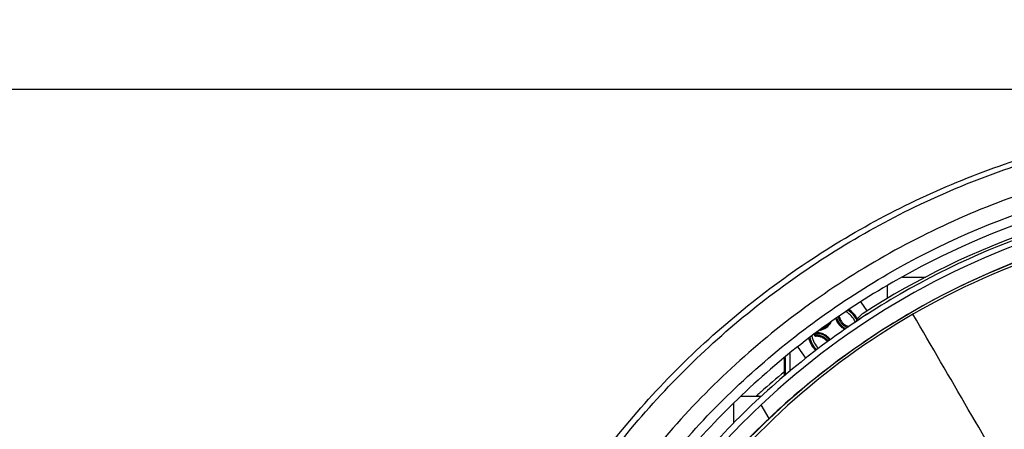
# Model space of a CAD drawing. Header units: millimetres. Extents: x 0 to 420, y 0 to 297.
# Tile 82 of 170: x 174 to 195, y 236 to 244. Entities that reach past the tile are written whole.
import ezdxf

# ---------------------------------------------------------------- set-up
doc = ezdxf.new("R2010")
doc.units = ezdxf.units.MM
doc.header["$LTSCALE"] = 23.1
doc.layers.get('0').update_dxf_attribs({"linetype": 'CONTINUOUS'})
doc.layers.add('02___PRT_ALL_AXES', color=7, linetype='CONTINUOUS')
doc.layers.add('DIM_PILOTEES', color=7, linetype='CONTINUOUS')
doc.styles.get("Standard").update_dxf_attribs({"font": 'txt', "width": 0.7})
doc.dimstyles.new('DIMSTYLE_1', dxfattribs={"dimtxt": 2.5, "dimasz": 3.5, "dimexe": 2, "dimexo": 0, "dimtad": 1, "dimdec": 0, "dimlfac": 5, "dimdsep": 46, "dimtxsty": 'Standard', "dimblk": '_FILLED', "dimblk1": '_FILLED', "dimblk2": '_FILLED', "dimcen": 0.09, "dimazin": 2, "dimtp": 0.5, "dimtm": 0.5, "dimtfac": 1, "dimtdec": 0, "dimtofl": 0, "dimtmove": 0, "dimatfit": 3, "dimldrblk": '_FILLED', "dimfxl": 0, "dimtolj": 1, "dimarcsym": 0})
doc.dimstyles.new('DIMSTYLE_5', dxfattribs={"dimtxt": 2.5, "dimasz": 3.5, "dimexe": 2, "dimexo": 0, "dimtad": 1, "dimdec": 0, "dimlfac": 5, "dimdsep": 46, "dimtxsty": 'Standard', "dimblk": '_FILLED', "dimblk1": '_FILLED', "dimblk2": '_FILLED', "dimcen": 0.09, "dimazin": 2, "dimtp": 0.3, "dimtm": 0.3, "dimtfac": 1, "dimtdec": 0, "dimtofl": 0, "dimtmove": 0, "dimatfit": 3, "dimldrblk": '_FILLED', "dimfxl": 0, "dimtolj": 1, "dimarcsym": 0})

# ---------------------------------------------------------------- blocks, each defined once
blk = doc.blocks.new('_FILLED')
at = {"color": 0, "linetype": 'ByBlock'}
blk.add_solid([(0, 0), (-1, 0.1429), (-1, -0.1429)], dxfattribs=at)
blk = doc.blocks.new('*D3')
at = {"layer": 'DIM_PILOTEES', "color": 2, "linetype": 'Continuous'}
for p, q in [((200.335, 242.692), (141.023, 242.692)), ((143.023, 242.692), (143.023, 206.926)), ((143.023, 171.159), (143.023, 206.926)), ((169.132, 171.159), (141.023, 171.159))]:
    blk.add_line(p, q, dxfattribs=at)
at = {"layer": 'DIM_PILOTEES', "color": 2, "linetype": 'Continuous', "xscale": 3.5, "yscale": 3.5, "zscale": 3.5}
for p, rotation in [((143.023, 242.692), 90), ((143.023, 171.159), 270)]:
    blk.add_blockref('_FILLED', p, dxfattribs=dict(at, rotation=rotation))
at = {"layer": 'DIM_PILOTEES', "color": 2, "linetype": 'Continuous', "insert": (139.898, 206.926), "char_height": 2.5, "width": 8.30357, "attachment_point": 2, "rotation": 90, "line_spacing_factor": 0.9}
blk.add_mtext('{\\ftxt;\\W0.0001;\\H0.0001;\\~}{\\ftxt;\\W2.2142857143;\\H2.5; }{\\ftxt;\\W0.0001;\\H0.0001;\\~}', dxfattribs=at)
blk = doc.blocks.new('*D4')
at = {"layer": 'DIM_PILOTEES', "color": 2, "linetype": 'Continuous'}
for p, q in [((200.335, 242.692), (150.097, 242.692)), ((152.097, 242.692), (152.097, 209.456)), ((152.097, 176.219), (152.097, 209.456)), ((183.721, 176.219), (150.097, 176.219))]:
    blk.add_line(p, q, dxfattribs=at)
at = {"layer": 'DIM_PILOTEES', "color": 2, "linetype": 'Continuous', "xscale": 3.5, "yscale": 3.5, "zscale": 3.5}
for p, rotation in [((152.097, 242.692), 90), ((152.097, 176.219), 270)]:
    blk.add_blockref('_FILLED', p, dxfattribs=dict(at, rotation=rotation))
at = {"layer": 'DIM_PILOTEES', "color": 2, "linetype": 'Continuous', "insert": (148.972, 209.456), "char_height": 2.5, "width": 8.30357, "attachment_point": 2, "rotation": 90, "line_spacing_factor": 0.9}
blk.add_mtext('{\\ftxt;\\W0.0001;\\H0.0001;\\~}{\\ftxt;\\W2.2142857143;\\H2.5; }{\\ftxt;\\W0.0001;\\H0.0001;\\~}', dxfattribs=at)
blk = doc.blocks.new('*D10')
at = {"layer": 'DIM_PILOTEES', "color": 2, "linetype": 'Continuous'}
for p, q in [((161.718, 242.692), (161.718, 250.192)), ((161.718, 250.192), (161.718, 237.148)), ((200.335, 242.692), (159.718, 242.692)), ((161.718, 224.103), (161.718, 237.148)), ((181.967, 231.603), (159.718, 231.603)), ((161.718, 231.603), (161.718, 224.103))]:
    blk.add_line(p, q, dxfattribs=at)
at = {"layer": 'DIM_PILOTEES', "color": 2, "linetype": 'Continuous', "xscale": 3.5, "yscale": 3.5, "zscale": 3.5}
for p, rotation in [((161.718, 242.692), 270), ((161.718, 231.603), 90)]:
    blk.add_blockref('_FILLED', p, dxfattribs=dict(at, rotation=rotation))
at = {"layer": 'DIM_PILOTEES', "color": 2, "linetype": 'Continuous', "insert": (158.593, 237.148), "char_height": 2.5, "width": 5.35714, "attachment_point": 2, "rotation": 90, "line_spacing_factor": 0.9}
blk.add_mtext('{\\ftxt;\\W0.0001;\\H0.0001;\\~}{\\ftxt;\\W1.4285714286;\\H2.5; }{\\ftxt;\\W0.0001;\\H0.0001;\\~}', dxfattribs=at)

msp = doc.modelspace()

# ---------------------------------------------------------------- linework, layer by layer
at = {"color": 7, "linetype": 'Continuous'}
for p, q in [((192.4658, 238.8194), (192.9426, 238.8194)), ((192.1541, 238.3814), (192.1541, 238.6431)), ((191.6054, 238.3026), (191.7323, 238.1202)), ((190.6422, 237.6369), (190.6422, 237.6377)), ((190.6656, 237.6373), (190.6655, 237.6543)), ((190.695, 237.6693), (190.695, 237.6753)), ((190.7147, 237.6693), (190.695, 237.6693)), ((190.7147, 237.6693), (190.7138, 237.6494)), ((190.7147, 237.6693), (190.7147, 237.6894)), ((190.3024, 237.3739), (190.4666, 237.138)), ((190.1418, 237.2434), (190.1418, 236.8752)), ((190.0305, 236.7803), (190.0305, 237.1529)), ((190.041, 237.1614), (190.041, 236.7892)), ((189.133, 236.3595), (189.5543, 236.3595)), ((189.4513, 236.3668), (189.4804, 236.3929)), ((189.4579, 236.3595), (189.4869, 236.3857)), ((188.9816, 236.1509), (188.9816, 236.1601)), ((189.7086, 235.9002), (189.5463, 236.1812)), ((188.9821, 236.0796), (188.9821, 236.0819)), ((188.9822, 236.0601), (188.9821, 236.0796)), ((188.9824, 236.0096), (188.9822, 236.0601)), ((188.9824, 236.0063), (188.9824, 236.0096))]:
    msp.add_line(p, q, dxfattribs=at)
for centre, radius, start, end in [((200.4691, 224.4205), 16.249, 94.6141, 122.86097), ((200.4611, 224.6112), 15.9059, 106.671, 133.33089), ((200.1615, 225.1239), 14.9347, 95.48596, 119.99711), ((200.6964, 224.1983), 16.0532, 106.78555, 119.99722), ((200.5697, 224.4199), 15.798, 120.00107, 147.70045), ((200.2642, 224.9264), 15.1571, 119.96018, 144.33262), ((200.6758, 224.2351), 16.0111, 119.99929, 133.23377), ((191.0596, 237.6918), 0.4768, 24.32283, 60.03604), ((191.0591, 237.6918), 0.5241, 27.72778, 57.65571), ((191.0569, 237.6918), 0.5462, 28.86047, 56.57522), ((191.0569, 237.6918), 0.5463, 28.86675, 56.56486), ((-601.0796, -225.3627), 919.1359, 29.9937899, 30.2772533), ((190.6967, 238.0517), 0.338, 280.2297, 330.70355), ((190.6969, 238.0517), 0.3181, 289.32689, 321.52895), ((191.4167, 238.0517), 0.338, 196.07753, 245.79722), ((191.4169, 238.0517), 0.3181, 194.79275, 247.88683), ((191.0596, 237.6918), 0.4768, 190.90377, 226.46206), ((191.333, 237.0519), 0.8878, 135.94172, 138.7451), ((191.3066, 237.1122), 0.8, 137.81545, 140.89277), ((190.6969, 237.3318), 0.3181, 34.69452, 86.94536), ((191.0569, 237.6918), 0.5464, 194.36065, 225.57701), ((191.0569, 237.6917), 0.5462, 194.35548, 225.57612), ((191.0592, 237.6917), 0.5241, 193.27631, 225.74033), ((200.2168, 224.4319), 16.0729, 129.3465, 131.60228), ((200.2266, 224.4208), 16.0877, 131.60219, 131.91106), ((201.091, 223.9472), 16.8211, 133.33923, 137.65915), ((158.2074, 235.9149), 30.7751, 0.31096, 0.56737), ((165.11, 235.9742), 23.8723, 0.44634, 0.58908), ((150.57, 235.8673), 38.4127, 0.28758, 0.4229), ((128.1219, 235.768), 60.861, 0.037627, 0.274988), ((125.8133, 235.7649), 63.1696, 0.039071, 0.218913), ((200.1241, 224.8244), 15.2039, 133.24012, 138.0229)]:
    msp.add_arc(centre, radius, start, end, dxfattribs=at)
for points, knots in [([(185.9678, 234.7465), (186.6962, 235.76), (188.3736, 237.6381), (191.4221, 239.8582), (194.8689, 241.3883), (197.3341, 241.902), (198.5759, 242.0261)], [0, 0, 0, 0, 0.2500047, 0.5000033, 0.7500002, 1, 1, 1, 1]), ([(186.0682, 234.6633), (186.7942, 235.6778), (188.4681, 237.5578), (191.5143, 239.7786), (194.9606, 241.3064), (197.4256, 241.8161), (198.6671, 241.9376)], [0, 0, 0, 0, 0.2500046, 0.5000033, 0.7500003, 1, 1, 1, 1]), ([(199.4627, 241.4439), (198.1557, 241.3629), (195.5503, 240.8966), (191.9136, 239.3228), (188.7324, 236.96), (187.0259, 234.9369), (186.3022, 233.8454)], [0, 0, 0, 0, 0.2499975, 0.4999964, 0.7499973, 1, 1, 1, 1]), ([(186.752, 233.8793), (187.4523, 234.8985), (189.0861, 236.7873), (192.0973, 239.0046), (195.5231, 240.5038), (197.9757, 240.9744), (199.2085, 241.0713)], [0, 0, 0, 0, 0.2500047, 0.5000034, 0.7500002, 1, 1, 1, 1]), ([(199.2224, 240.8719), (198.0044, 240.7762), (195.5811, 240.3112), (192.1964, 238.8299), (189.2212, 236.6392), (187.607, 234.773), (186.9151, 233.766)], [0, 0, 0, 0, 0.2499998, 0.4999965, 0.749995, 1, 1, 1, 1]), ([(199.2741, 240.5929), (198.0743, 240.4997), (195.687, 240.0434), (192.3525, 238.585), (189.4223, 236.4263), (187.8335, 234.587), (187.1529, 233.5944)], [0, 0, 0, 0, 0.2499975, 0.4999965, 0.7499973, 1, 1, 1, 1]), ([(191.1414, 237.9933), (191.1468, 237.9692), (191.1639, 237.9219), (191.2067, 237.86), (191.2639, 237.8111), (191.3092, 237.7892), (191.3327, 237.7814)], [0, 0, 0, 0, 0.2495665, 0.4999201, 0.7503202, 1, 1, 1, 1]), ([(191.1604, 238.0069), (191.1653, 237.9824), (191.182, 237.9342), (191.2258, 237.8717), (191.285, 237.8235), (191.3319, 237.8034), (191.3561, 237.7968)], [0, 0, 0, 0, 0.249494, 0.4999874, 0.7504899, 1, 1, 1, 1]), ([(190.6422, 237.6369), (190.6449, 237.6369), (190.6501, 237.6369), (190.6571, 237.6369), (190.6621, 237.6372), (190.6648, 237.6371), (190.6656, 237.6373)], [0, 0, 0, 0, 0.3499, 0.6659848, 0.8954877, 1, 1, 1, 1]), ([(190.6422, 237.6369), (190.6422, 237.6315), (190.6444, 237.6206), (190.6537, 237.6069), (190.6675, 237.5979), (190.6783, 237.596), (190.6837, 237.5961)], [0, 0, 0, 0, 0.2513798, 0.5022048, 0.7517131, 1, 1, 1, 1]), ([(190.6656, 237.6373), (190.6656, 237.6346), (190.6666, 237.6292), (190.6711, 237.6223), (190.6778, 237.6178), (190.6832, 237.6168), (190.6858, 237.6168)], [0, 0, 0, 0, 0.2530193, 0.5036178, 0.7520935, 1, 1, 1, 1]), ([(190.6837, 237.5961), (190.6836, 237.5986), (190.6835, 237.6032), (190.6839, 237.6094), (190.6845, 237.6136), (190.6852, 237.6159), (190.6856, 237.6166), (190.6858, 237.6168)], [0, 0, 0, 0, 0.3507199, 0.6586076, 0.8829817, 0.9551887, 1, 1, 1, 1]), ([(190.9147, 237.4809), (190.9017, 237.4992), (190.8712, 237.5328), (190.8146, 237.5703), (190.7508, 237.5927), (190.7059, 237.5968), (190.6837, 237.5961)], [0, 0, 0, 0, 0.2508849, 0.5015942, 0.751443, 1, 1, 1, 1]), ([(190.9324, 237.4937), (190.9186, 237.5133), (190.8861, 237.5492), (190.8257, 237.5892), (190.7576, 237.6132), (190.7096, 237.6176), (190.6858, 237.6168)], [0, 0, 0, 0, 0.2507571, 0.5013686, 0.7512406, 1, 1, 1, 1]), ([(190.695, 237.6693), (190.6951, 237.6644), (190.699, 237.6543), (190.7089, 237.6497), (190.7138, 237.6494)], [0, 0, 0, 0, 0.4998463, 1, 1, 1, 1]), ([(190.9745, 237.5244), (190.9599, 237.5454), (190.9257, 237.5843), (190.8628, 237.6295), (190.7913, 237.6593), (190.7403, 237.6679), (190.7147, 237.6693)], [0, 0, 0, 0, 0.2500021, 0.5000025, 0.7499969, 1, 1, 1, 1])]:
    msp.add_open_spline(points, degree=3, knots=knots, dxfattribs=at)
msp.add_open_spline([(191.6523, 238.0694), (191.5878, 238.0278), (191.5338, 237.9643), (191.503, 237.8939)], degree=3, dxfattribs=at)
at = {"layer": '02___PRT_ALL_AXES', "color": 7, "linetype": 'Continuous'}
msp.add_arc((200.5693, 224.4205), 15.7973, 90.93788, 120.00101, dxfattribs=at)
msp.add_open_spline([(199.2738, 240.5932), (198.074, 240.4999), (195.6867, 240.0436), (192.3524, 238.5853), (189.4223, 236.4267), (187.8335, 234.5874), (187.1528, 233.5949)], degree=3, knots=[0, 0, 0, 0, 0.2499975, 0.4999965, 0.7499973, 1, 1, 1, 1], dxfattribs=at)

# ---------------------------------------------------------------- dimensions: what is measured, and where the dimension line sits
at = {"layer": 'DIM_PILOTEES', "color": 2, "linetype": 'Continuous'}
for base, p1, text, dimstyle, picture, middle in [((161.7181, 242.692), (181.9669, 231.6032), '{\\ftxt;\\W0.0001;\\H0.0001;\\~}{\\ftxt;\\W1.4285714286;\\H2.5; }{\\ftxt;\\W0.0001;\\H0.0001;\\~}', 'DIMSTYLE_5', '*D10', (161.7181, 236.7905)), ((143.0228, 242.692), (169.1324, 171.1595), '{\\ftxt;\\W0.0001;\\H0.0001;\\~}{\\ftxt;\\W2.2142857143;\\H2.5; }{\\ftxt;\\W0.0001;\\H0.0001;\\~}', 'DIMSTYLE_1', '*D3', (143.0228, 206.5686)), ((152.097, 242.692), (183.7213, 176.2195), '{\\ftxt;\\W0.0001;\\H0.0001;\\~}{\\ftxt;\\W2.2142857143;\\H2.5; }{\\ftxt;\\W0.0001;\\H0.0001;\\~}', 'DIMSTYLE_1', '*D4', (152.097, 209.0986))]:
    dim = msp.add_linear_dim(base=base, p1=p1, p2=(200.3353, 242.692), angle=90, text=text, dimstyle=dimstyle, dxfattribs=at)
    dim.commit()
    dim.dimension.update_dxf_attribs({"geometry": picture, "text_midpoint": middle, "dimtype": 160})

doc.saveas('drawing.dxf')
